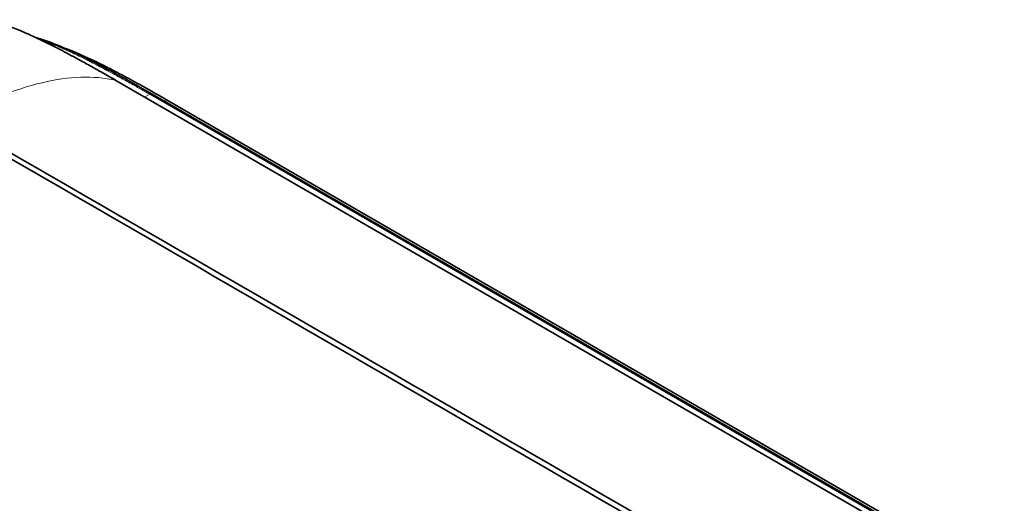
# Model space of a CAD drawing. Header units: millimetres. Extents: x 5 to 415, y 5 to 292.
# Tile 186 of 197: x 360 to 380, y 262 to 271. Entities that reach past the tile are written whole.
import ezdxf

# ---------------------------------------------------------------- set-up
doc = ezdxf.new("R2010")
doc.units = ezdxf.units.MM
doc.layers.add('Sichtbar (ISO)', color=7, linetype='Continuous', lineweight=35)
doc.layers.add('Sichtbar schmal (ISO)', color=7, linetype='Continuous', lineweight=18)

msp = doc.modelspace()

# ---------------------------------------------------------------- linework, layer by layer
at = {"layer": 'Sichtbar (ISO)'}
for p, q in [((360.97557609, 270.08044502), (360.97534651, 270.08056344)), ((362.00991771, 270.04458583), (377.50975955, 261.09596041)), ((362.73151285, 269.77106746), (393.73107188, 251.87346372)), ((363.01739542, 269.65911624), (394.01694045, 251.76152057))]:
    msp.add_line(p, q, dxfattribs=at)
for points, knots in [([(359.47357634, 271.25713096), (359.50284653, 271.24942362), (359.61609598, 271.21789272), (359.82323329, 271.14906567), (360.1046196, 271.03754893), (360.41136084, 270.90016285), (360.73053502, 270.74436086), (361.04126534, 270.58341961), (361.32512067, 270.43035247), (361.57706374, 270.29084921), (361.80066836, 270.16411677), (361.94163581, 270.08400954), (362.00813398, 270.04561584)], [0.67167979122, 0.67167979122, 0.67167979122, 0.67167979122, 0.68328835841, 0.71646462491, 0.75286948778, 0.79281058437, 0.83544013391, 0.8764853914, 0.91309938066, 0.94533633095, 0.97401135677, 0.99977034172, 0.99977034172, 0.99977034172, 0.99977034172]), ([(360.39212582, 270.90812112), (360.55401333, 270.86225658), (360.71798387, 270.80113536), (361.24840542, 270.57913196), (361.61814828, 270.38884067), (362.23527523, 270.05436093), (362.48344207, 269.91427176), (362.73151116, 269.77106844)], [0.46169440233, 0.46169440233, 0.46169440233, 0.46169440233, 0.60029335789, 0.60029335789, 0.91306478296, 0.91306478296, 1.12339894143, 1.12339894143, 1.12339894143, 1.12339894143]), ([(363.01739542, 269.65911624), (362.88671439, 269.73455429), (362.75600674, 269.80910384), (362.62528821, 269.88242814), (362.50099923, 269.95214589), (362.3767004, 270.02075594), (362.2523977, 270.08789587), (362.13891918, 270.14918931), (362.02543743, 270.20925752), (361.91198969, 270.26758382), (361.8148767, 270.31751201), (361.71778863, 270.36616379), (361.62075165, 270.41315539), (361.46292202, 270.48958675), (361.30522755, 270.56162617), (361.14810905, 270.62551142), (361.09223692, 270.64822934), (361.03643763, 270.66991612), (360.98080021, 270.69019684)], [0, 0, 0, 0, 0.03039901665, 0.03039901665, 0.03039901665, 0.05930282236, 0.05930282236, 0.05930282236, 0.08568970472, 0.08568970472, 0.08568970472, 0.10827727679, 0.10827727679, 0.10827727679, 0.14501572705, 0.14501572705, 0.14501572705, 0.15808010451, 0.15808010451, 0.15808010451, 0.15808010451]), ([(358.73955394, 269.27360182), (363.90608068, 266.29069609), (369.07263283, 263.30780493), (379.40573712, 257.3420226), (384.57228926, 254.35913143), (389.73884141, 251.37624027)], [-8.7679091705, -8.7679091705, -8.7679091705, -8.7679091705, -4.3839586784, -4.3839586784, -0.0000081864, -0.0000081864, -0.0000081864, -0.0000081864]), ([(358.63333191, 269.21458818), (361.21662747, 267.72312056), (363.79991591, 266.23164905), (368.96649278, 263.24870602), (371.54978121, 261.75723451), (374.13306965, 260.26576299)], [0.0000050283, 0.0000050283, 0.0000050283, 0.0000050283, 2.1920048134, 2.1920048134, 4.3840045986, 4.3840045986, 4.3840045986, 4.3840045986])]:
    msp.add_open_spline(points, degree=3, knots=knots, dxfattribs=at)
at = {"layer": 'Sichtbar schmal (ISO)'}
for p, q in [((361.05773816, 270.09031435), (361.05798446, 270.09018494)), ((361.99990566, 270.04740838), (392.99910166, 252.15001422)), ((362.58403686, 269.71381773), (362.68398059, 269.76748959)), ((393.68354206, 251.86988304), (362.6839806, 269.7674896)), ((362.97140695, 269.63256454), (363.01739542, 269.65911624))]:
    msp.add_line(p, q, dxfattribs=at)
for centre, major_axis, start_param, end_param in [((359.47930759, 264.42437011), (3.11302276, 5.39191358), 0.1729629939, 0.1758002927), ((361.93906103, 269.91179977), (0.075, 0.12990381), 6.1072059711, 6.117772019), ((362.68151285, 269.68446492), (0.05, 0.08660254), 0, 0.7504920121)]:
    msp.add_ellipse(centre, major_axis=major_axis, ratio=0.5773502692, start_param=start_param, end_param=end_param, dxfattribs=at)
msp.add_open_spline([(362.68398058, 269.76748959), (362.62848178, 269.7995273), (362.5729775, 269.83140687), (362.5174682, 269.86310322), (362.45087285, 269.90112982), (362.38427028, 269.93889274), (362.31766216, 269.97634691), (362.24095056, 270.01948233), (362.16423157, 270.06220835), (362.08750728, 270.10445317), (362.07026187, 270.11394859), (362.05301649, 270.12341953), (362.03577075, 270.13286539), (361.96716447, 270.17044248), (361.89855214, 270.20762316), (361.82993744, 270.24431719), (361.73633612, 270.29437366), (361.64272797, 270.34352688), (361.5491345, 270.39152176), (361.52191302, 270.40548098), (361.49469537, 270.41934079), (361.46747797, 270.43309662), (361.40152579, 270.4664292), (361.33557411, 270.49915289), (361.26964602, 270.53109877), (361.18384867, 270.57267245), (361.0980804, 270.61293741), (361.01239149, 270.65146531), (360.93565805, 270.68596661), (360.8589879, 270.71907931), (360.78244918, 270.75029569), (360.74034161, 270.76746929), (360.69827243, 270.78406761), (360.65626775, 270.79998277), (360.63109861, 270.8095191), (360.60595286, 270.81880982), (360.58083376, 270.82782875), (360.55676965, 270.8364689), (360.53273096, 270.84485999), (360.50872548, 270.8529742)], degree=3, knots=[0, 0, 0, 0, 0.01216876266, 0.01216876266, 0.01216876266, 0.02676781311, 0.02676781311, 0.02676781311, 0.04358132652, 0.04358132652, 0.04358132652, 0.0473605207, 0.0473605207, 0.0473605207, 0.06239474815, 0.06239474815, 0.06239474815, 0.08290381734, 0.08290381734, 0.08290381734, 0.08886883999, 0.08886883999, 0.08886883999, 0.10332305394, 0.10332305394, 0.10332305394, 0.12213344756, 0.12213344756, 0.12213344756, 0.13897794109, 0.13897794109, 0.13897794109, 0.14824489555, 0.14824489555, 0.14824489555, 0.15379763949, 0.15379763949, 0.15379763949, 0.15911717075, 0.15911717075, 0.15911717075, 0.15911717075], dxfattribs=at)
for points in [[(360.5350031, 269.99945616), (361.07292455, 270.12620971), (361.56740502, 270.14650067), (361.99990452, 270.04740904)], [(361.87181598, 270.0727978), (361.87160625, 270.07291767), (361.87139652, 270.07303753), (361.87118679, 270.07315739)], [(358.73955394, 269.27360182), (359.37096669, 269.62109713), (359.97637955, 269.86782446), (360.5350031, 269.99945616)]]:
    msp.add_open_spline(points, degree=3, dxfattribs=at)

doc.saveas('drawing.dxf')
